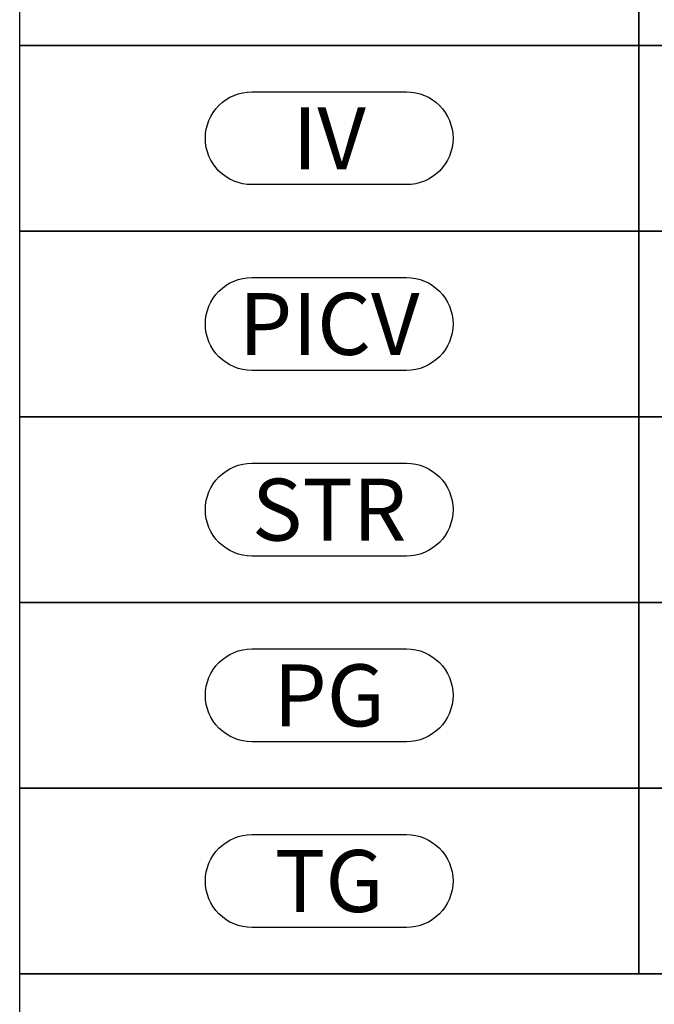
# Model space of a CAD drawing. Header units: millimetres. Extents: x -1469 to 52323, y -1368 to 13830.
# Tile 71 of 85: x 33710 to 34222, y -269 to 526. Entities that reach past the tile are written whole.
import ezdxf

# ---------------------------------------------------------------- set-up
doc = ezdxf.new("R2010")
doc.units = ezdxf.units.MM
doc.layers.add('HVAC DETAIL LINE', color=7, linetype='Continuous')
doc.layers.add('HVAC DETAIL TEXT', color=7, linetype='Continuous')
doc.styles.get("Standard").update_dxf_attribs({"font": 'arial.ttf'})

msp = doc.modelspace()

# ---------------------------------------------------------------- linework, layer by layer
at = {"layer": 'HVAC DETAIL LINE'}
for points in [[(33709.74, 655.67), (34209.74, 655.67), (34209.74, 505.67), (33709.74, 505.67)], [(34209.74, 655.67), (34709.74, 655.67), (34709.74, 505.67), (34209.74, 505.67)], [(33709.74, 505.67), (34209.74, 505.67), (34209.74, 355.67), (33709.74, 355.67)], [(34209.74, 505.67), (34709.74, 505.67), (34709.74, 355.67), (34209.74, 355.67)], [(33709.74, 355.67), (34209.74, 355.67), (34209.74, 205.67), (33709.74, 205.67)], [(34209.74, 355.67), (34709.74, 355.67), (34709.74, 205.67), (34209.74, 205.67)], [(33709.74, 205.67), (34209.74, 205.67), (34209.74, 55.67), (33709.74, 55.67)], [(34209.74, 205.67), (34709.74, 205.67), (34709.74, 55.67), (34209.74, 55.67)], [(33709.74, 55.67), (34209.74, 55.67), (34209.74, -94.33), (33709.74, -94.33)], [(34209.74, 55.67), (34709.74, 55.67), (34709.74, -94.33), (34209.74, -94.33)], [(33709.74, -94.33), (34209.74, -94.33), (34209.74, -244.33), (33709.74, -244.33)], [(34209.74, -94.33), (34709.74, -94.33), (34709.74, -244.33), (34209.74, -244.33)], [(33709.74, -244.33), (34709.74, -244.33), (34709.74, -394.33), (33709.74, -394.33)]]:
    msp.add_lwpolyline(points, close=True, dxfattribs=at)
at = {"layer": 'HVAC DETAIL TEXT'}
for points in [[(33897.24, 468.17), (34022.24, 468.17, -0.414214), (34059.74, 430.67), (34059.74, 430.67, -0.414214), (34022.24, 393.17), (33897.24, 393.17, -0.414214), (33859.74, 430.67), (33859.74, 430.67, -0.414214)], [(33897.24, 318.17), (34022.24, 318.17, -0.414214), (34059.74, 280.67), (34059.74, 280.67, -0.414214), (34022.24, 243.17), (33897.24, 243.17, -0.414214), (33859.74, 280.67), (33859.74, 280.67, -0.414214)], [(33897.24, 168.17), (34022.24, 168.17, -0.414214), (34059.74, 130.67), (34059.74, 130.67, -0.414214), (34022.24, 93.17), (33897.24, 93.17, -0.414214), (33859.74, 130.67), (33859.74, 130.67, -0.414214)], [(33897.24, 18.17), (34022.24, 18.17, -0.414214), (34059.74, -19.33), (34059.74, -19.33, -0.414214), (34022.24, -56.83), (33897.24, -56.83, -0.414214), (33859.74, -19.33), (33859.74, -19.33, -0.414214)], [(33897.24, -131.83), (34022.24, -131.83, -0.414214), (34059.74, -169.33), (34059.74, -169.33, -0.414214), (34022.24, -206.83), (33897.24, -206.83, -0.414214), (33859.74, -169.33), (33859.74, -169.33, -0.414214)]]:
    msp.add_lwpolyline(points, format="xyb", close=True, dxfattribs=at)

# ---------------------------------------------------------------- texts
at = {"layer": 'HVAC DETAIL TEXT', "char_height": 50, "attachment_point": 5}
for s, insert in [('{\\Fromans|c0;IV}', (33959.74, 430.67)), ('{\\Fromans|c0;PICV}', (33959.74, 280.67)), ('{\\Fromans|c0;STR}', (33959.74, 130.67)), ('{\\Fromans|c0;PG}', (33959.74, -19.33)), ('{\\Fromans|c0;TG}', (33959.74, -169.33))]:
    msp.add_mtext_dynamic_manual_height_columns(s, width=272.4286, gutter_width=1, heights=[0], dxfattribs=dict(at, insert=insert))

doc.saveas('drawing.dxf')
